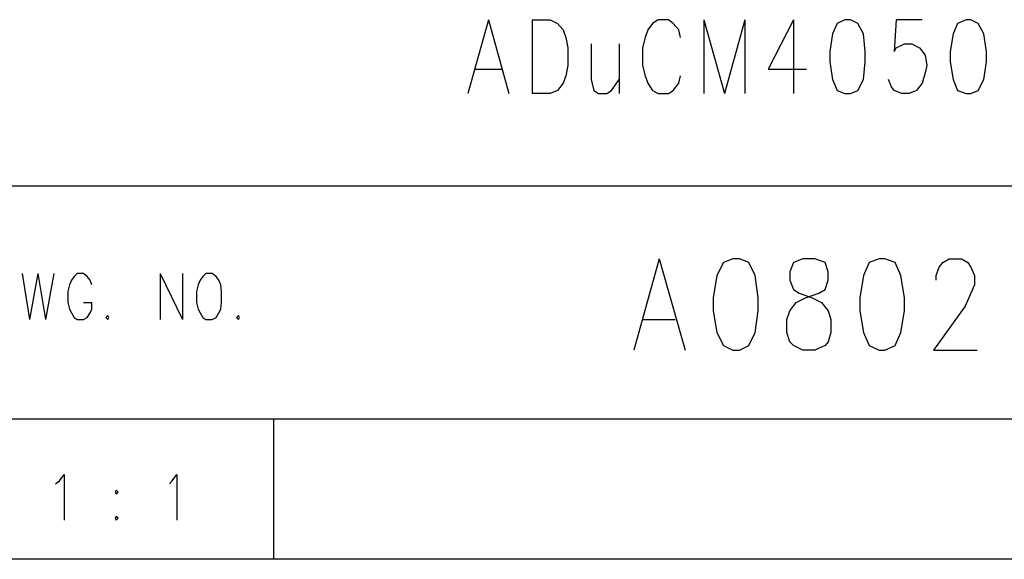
# Model space of a CAD drawing. Extents: x 11.9 to 28.1, y 10.8 to 21.2.
# Tile 12 of 26: x 25.9 to 27, y 10.8 to 11.4. Entities that reach past the tile are written whole.
import ezdxf

# ---------------------------------------------------------------- set-up
doc = ezdxf.new("R2010")
doc.units = 0
doc.header["$MEASUREMENT"] = 0
doc.layers.add('LAYNR1', color=2, linetype='Continuous')

msp = doc.modelspace()

# ---------------------------------------------------------------- linework, layer by layer
at = {"layer": 'LAYNR1'}
for points in [[(26.422, 11.377), (26.4, 11.298)], [(26.422, 11.377), (26.444, 11.298)], [(26.469, 11.377), (26.469, 11.298)], [(26.469, 11.377), (26.488, 11.377), (26.496, 11.373), (26.502, 11.366), (26.505, 11.358), (26.507, 11.347), (26.507, 11.328), (26.505, 11.317), (26.502, 11.309), (26.496, 11.301), (26.488, 11.298), (26.469, 11.298)], [(26.628, 11.358), (26.626, 11.366), (26.62, 11.373), (26.615, 11.377), (26.604, 11.377), (26.598, 11.373), (26.593, 11.366), (26.59, 11.358), (26.587, 11.347), (26.587, 11.328), (26.59, 11.317), (26.593, 11.309), (26.598, 11.301), (26.604, 11.298), (26.615, 11.298), (26.62, 11.301), (26.626, 11.309), (26.628, 11.317)], [(26.653, 11.377), (26.653, 11.298)], [(26.653, 11.377), (26.675, 11.298)], [(26.697, 11.377), (26.675, 11.298)], [(26.697, 11.377), (26.697, 11.298)], [(26.749, 11.377), (26.722, 11.324), (26.763, 11.324)], [(26.749, 11.377), (26.749, 11.298)], [(26.887, 11.377), (26.859, 11.377), (26.857, 11.343), (26.859, 11.347), (26.868, 11.351), (26.876, 11.351), (26.884, 11.347), (26.89, 11.339), (26.892, 11.328), (26.89, 11.32), (26.887, 11.309), (26.881, 11.301), (26.873, 11.298), (26.865, 11.298), (26.857, 11.301), (26.854, 11.305), (26.851, 11.313)], [(26.532, 11.351), (26.532, 11.313), (26.535, 11.301), (26.54, 11.298), (26.549, 11.298), (26.554, 11.301), (26.562, 11.313)], [(26.562, 11.351), (26.562, 11.298)], [(26.408, 11.324), (26.436, 11.324)], [(25.593, 11.199), (28.093, 11.199)], [(26.605, 11.121), (26.578, 11.023)], [(26.605, 11.121), (26.633, 11.023)], [(26.902, 11.098), (26.902, 11.103), (26.905, 11.112), (26.909, 11.117), (26.916, 11.121), (26.929, 11.121), (26.936, 11.117), (26.939, 11.112), (26.943, 11.103), (26.943, 11.093), (26.939, 11.084), (26.933, 11.07), (26.899, 11.023), (26.946, 11.023)], [(25.922, 11.105), (25.93, 11.056)], [(25.939, 11.105), (25.93, 11.056)], [(25.939, 11.105), (25.947, 11.056)], [(25.956, 11.105), (25.947, 11.056)], [(25.997, 11.093), (25.995, 11.098), (25.992, 11.102), (25.988, 11.105), (25.981, 11.105), (25.978, 11.102), (25.975, 11.098), (25.973, 11.093)], [(26.07, 11.105), (26.07, 11.056)], [(26.07, 11.105), (26.094, 11.056)], [(26.094, 11.105), (26.094, 11.056)], [(26.119, 11.105), (26.116, 11.102), (26.113, 11.098), (26.111, 11.093)], [(26.135, 11.093), (26.133, 11.098), (26.13, 11.102), (26.126, 11.105), (26.119, 11.105)], [(25.973, 11.093), (25.971, 11.086), (25.971, 11.074)], [(26.111, 11.093), (26.109, 11.086), (26.109, 11.074)], [(26.136, 11.074), (26.136, 11.086), (26.135, 11.093)], [(25.971, 11.074), (25.973, 11.067), (25.975, 11.063), (25.978, 11.058), (25.981, 11.056)], [(25.988, 11.056), (25.992, 11.058), (25.995, 11.063), (25.997, 11.067), (25.997, 11.074)], [(25.988, 11.074), (25.997, 11.074)], [(26.109, 11.074), (26.111, 11.067), (26.113, 11.063), (26.116, 11.058), (26.119, 11.056)], [(26.126, 11.056), (26.13, 11.058), (26.133, 11.063), (26.135, 11.067), (26.136, 11.074)], [(25.981, 11.056), (25.988, 11.056)], [(26.014, 11.06), (26.012, 11.058), (26.014, 11.056)], [(26.014, 11.056), (26.015, 11.058), (26.014, 11.06)], [(26.119, 11.056), (26.126, 11.056)], [(26.154, 11.06), (26.152, 11.058), (26.154, 11.056)], [(26.154, 11.056), (26.155, 11.058), (26.154, 11.06)], [(26.588, 11.056), (26.622, 11.056)], [(28.093, 10.949), (24.442, 10.949)], [(26.192, 10.799), (26.192, 10.949)], [(25.958, 10.88), (25.962, 10.883), (25.967, 10.89), (25.967, 10.841)], [(26.08, 10.88), (26.083, 10.883), (26.088, 10.89), (26.088, 10.841)], [(26.023, 10.845), (26.022, 10.843), (26.023, 10.841)], [(26.023, 10.841), (26.025, 10.843), (26.023, 10.845)], [(28.093, 10.799), (11.892, 10.799)], [(28.088, 10.799), (23.389, 10.799)], [(27.243, 10.799), (26.192, 10.799)]]:
    msp.add_lwpolyline(points, dxfattribs=at)
for points in [[(26.804, 11.377), (26.796, 11.373), (26.791, 11.362), (26.788, 11.343), (26.788, 11.332), (26.791, 11.313), (26.796, 11.301), (26.804, 11.298), (26.81, 11.298), (26.818, 11.301), (26.824, 11.313), (26.826, 11.332), (26.826, 11.343), (26.824, 11.362), (26.818, 11.373), (26.81, 11.377), (26.804, 11.377)], [(26.934, 11.377), (26.925, 11.373), (26.92, 11.362), (26.917, 11.343), (26.917, 11.332), (26.92, 11.313), (26.925, 11.301), (26.934, 11.298), (26.939, 11.298), (26.947, 11.301), (26.953, 11.313), (26.956, 11.332), (26.956, 11.343), (26.953, 11.362), (26.947, 11.373), (26.939, 11.377), (26.934, 11.377)], [(26.684, 11.121), (26.674, 11.117), (26.667, 11.103), (26.663, 11.079), (26.663, 11.065), (26.667, 11.042), (26.674, 11.028), (26.684, 11.023), (26.691, 11.023), (26.701, 11.028), (26.708, 11.042), (26.711, 11.065), (26.711, 11.079), (26.708, 11.103), (26.701, 11.117), (26.691, 11.121), (26.684, 11.121)], [(26.759, 11.121), (26.749, 11.117), (26.745, 11.107), (26.745, 11.098), (26.749, 11.088), (26.755, 11.084), (26.769, 11.079), (26.779, 11.074), (26.786, 11.065), (26.789, 11.056), (26.789, 11.042), (26.786, 11.032), (26.783, 11.028), (26.772, 11.023), (26.759, 11.023), (26.749, 11.028), (26.745, 11.032), (26.742, 11.042), (26.742, 11.056), (26.745, 11.065), (26.752, 11.074), (26.762, 11.079), (26.776, 11.084), (26.783, 11.088), (26.786, 11.098), (26.786, 11.107), (26.783, 11.117), (26.772, 11.121), (26.759, 11.121)], [(26.841, 11.121), (26.83, 11.117), (26.824, 11.103), (26.82, 11.079), (26.82, 11.065), (26.824, 11.042), (26.83, 11.028), (26.841, 11.023), (26.847, 11.023), (26.858, 11.028), (26.864, 11.042), (26.868, 11.065), (26.868, 11.079), (26.864, 11.103), (26.858, 11.117), (26.847, 11.121), (26.841, 11.121)], [(26.023, 10.873), (26.022, 10.871), (26.023, 10.869), (26.025, 10.871), (26.023, 10.873)]]:
    msp.add_lwpolyline(points, close=True, dxfattribs=at)

doc.saveas('drawing.dxf')
